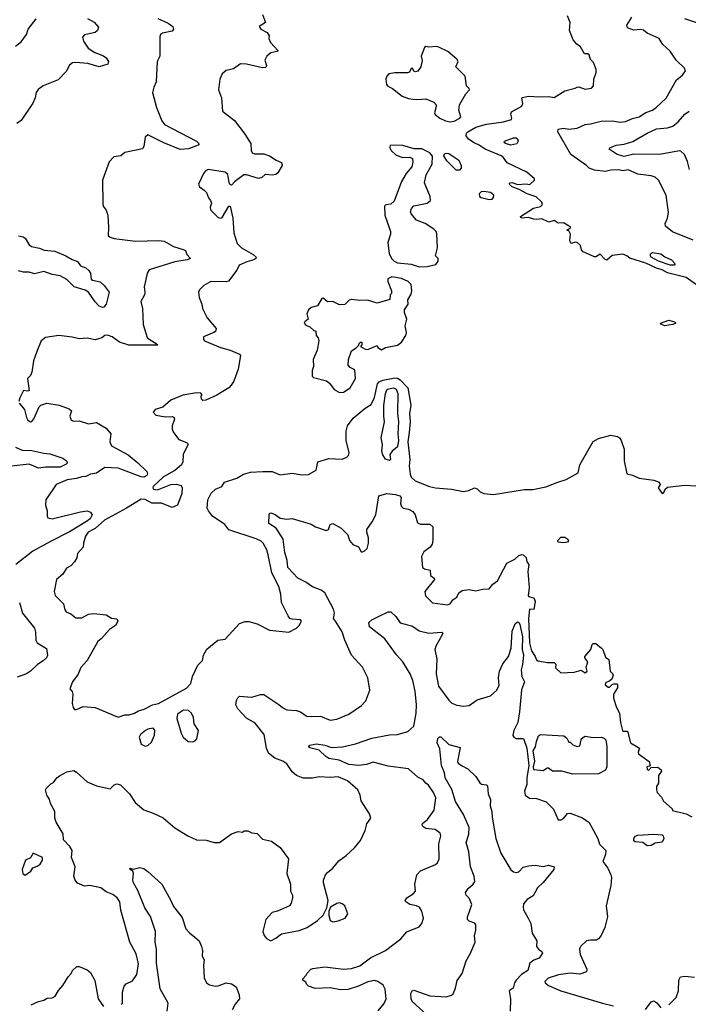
# Model space of a CAD drawing. Extents: x 1690054 to 1842981, y 782881 to 914114.
# Tile 91 of 256: x 1728635 to 1733590, y 836445 to 843745. Entities that reach past the tile are written whole.
import ezdxf

# ---------------------------------------------------------------- set-up
doc = ezdxf.new("R2010")
doc.units = 0

msp = doc.modelspace()

# ---------------------------------------------------------------- linework, layer by layer
at = {"layer": '0CON10XD'}
for points in [[(1728605, 843549.4), (1728645, 843581.2), (1728685.7, 843635), (1728698.6, 843675), (1728757.2, 843752.8)], [(1729657.8, 843755), (1729735, 843720.5), (1729768.9, 843695), (1729775.9, 843675), (1729765, 843659.1), (1729693.3, 843645), (1729678.8, 843635), (1729672.7, 843617.3), (1729672.8, 843475), (1729654.5, 843435), (1729646.8, 843285), (1729627.9, 843245), (1729620.2, 843205), (1729648.7, 843095), (1729688.7, 842995), (1729708.3, 842968.3), (1729944.4, 842845), (1729963.8, 842825), (1729956.7, 842815), (1729885, 842788.5), (1729825, 842781.8), (1729702.2, 842832.2), (1729585, 842892.5), (1729565.6, 842874.4), (1729554.3, 842805), (1729545, 842788), (1729415, 842760.6), (1729385, 842736.9), (1729332.6, 842727.4), (1729297.3, 842692.7), (1729249.3, 842555), (1729250, 842385), (1729253.8, 842363.8), (1729275, 842333.8), (1729287.3, 842295), (1729294.2, 842205), (1729291.1, 842145), (1729304.3, 842134.2), (1729335, 842124.2), (1729494.3, 842104.3), (1729665, 842108.5), (1729705, 842103.6), (1729773.6, 842063.6), (1729855, 842040), (1729862.5, 842035), (1729872.5, 842005), (1729900, 841975), (1729875.5, 841964.5), (1729785, 841950.9), (1729595, 841890), (1729580, 841865), (1729569.7, 841819.7), (1729557.3, 841765), (1729563.5, 841725), (1729560, 841705), (1729532.3, 841655), (1729544.8, 841604.8), (1729550.7, 841485), (1729580.3, 841390.3), (1729600.9, 841370.9), (1729647.5, 841345), (1729658.3, 841331.7), (1729442.9, 841332.9), (1729374.2, 841354.2), (1729320, 841395), (1729285, 841406.3), (1729265, 841404.6), (1729243, 841387), (1729195, 841372.1), (1729135, 841385.2), (1729075, 841379.5), (1729025, 841392.8), (1728925, 841404.2), (1728825, 841390), (1728794.4, 841365), (1728761.3, 841285), (1728738.1, 841215), (1728725, 841133.3), (1728715, 841106.2), (1728692.5, 841085), (1728705.9, 840994.1), (1728695, 840990), (1728663.6, 840996.4), (1728635, 840942.5), (1728628.8, 840915)], [(1729137.5, 843755), (1729187.7, 843727.7), (1729218.8, 843688.8), (1729212.1, 843665), (1729195, 843650.8), (1729116.1, 843633.9), (1729101.2, 843615), (1729107.1, 843587.1)], [(1730434.2, 843784.2), (1730457.5, 843725), (1730410, 843695), (1730422.5, 843675), (1730469.3, 843649.3), (1730482.5, 843625), (1730480, 843605), (1730494, 843575), (1730550, 843515), (1730541.7, 843508.3), (1730495, 843500), (1730467.5, 843475), (1730452.5, 843445), (1730463.3, 843405), (1730459.3, 843390.7), (1730435, 843387.5), (1730315, 843416.5), (1730272.3, 843417.7), (1730219.7, 843380.3), (1730165, 843368.8), (1730135.8, 843344.2), (1730117.8, 843305), (1730107.5, 843225), (1730129.6, 843165), (1730136.9, 843066.9), (1730227.7, 842997.7), (1730298.8, 842905), (1730347.7, 842827.7), (1730351.2, 842775), (1730358.3, 842758.3), (1730375, 842751.2), (1730445, 842750), (1730485, 842736.7), (1730535, 842703.8), (1730575, 842687.5), (1730580, 842665), (1730549.1, 842610.9), (1730532.1, 842597.9), (1730505, 842591.8), (1730455, 842596.7), (1730430, 842575), (1730405, 842567.8), (1730315, 842594.7), (1730295.4, 842594.6), (1730226.7, 842543.3), (1730205, 842517.5), (1730195, 842520), (1730187.7, 842537.7), (1730176.8, 842596.8), (1730158.8, 842615), (1730032.5, 842635), (1730012, 842625), (1729996.7, 842605), (1729960, 842525), (1729966.7, 842505), (1730001.2, 842481.2)], [(1733650.5, 841780.5), (1733575, 841833.8), (1733435, 841867.5), (1733395, 841891.9), (1733355, 841901.9), (1733275, 841940.5), (1733156.9, 841976.9), (1733133.3, 841995), (1733105, 842006), (1733025, 841997.5), (1732985, 841963.3), (1732970.5, 841970.5), (1732937, 842007), (1732905, 841987.5), (1732895, 841987.5), (1732810, 842025), (1732798.3, 842038.3), (1732790.7, 842070.7), (1732765, 842093.3), (1732753.6, 842096.4), (1732725, 842086.7), (1732716.7, 842095), (1732711.2, 842105), (1732716.4, 842156.4), (1732705, 842180), (1732690, 842185), (1732720, 842205), (1732707.5, 842215), (1732665, 842239.4), (1732625, 842236.2), (1732595, 842255.5), (1732555, 842244.5), (1732505, 842268.5), (1732465.7, 842264.3), (1732445, 842265.4), (1732405, 842280), (1732350, 842275), (1732346.7, 842285), (1732442.3, 842347.7), (1732495, 842359.2), (1732508, 842375), (1732503.1, 842393.1), (1732461.4, 842431.4), (1732395, 842454.6), (1732337.3, 842487.3), (1732283.8, 842505), (1732262.5, 842525), (1732270, 842535), (1732285, 842538.8), (1732323.9, 842523.9), (1732385, 842527.5), (1732415, 842522.5), (1732450, 842555), (1732450, 842565), (1732392.5, 842615), (1732247.5, 842685), (1732218.8, 842725), (1732203.8, 842735), (1732084.8, 842784.8), (1732039.4, 842815), (1732001.7, 842831.7), (1731959.7, 842859.7), (1731944.4, 842885), (1731947.1, 842902.9), (1731957.1, 842915), (1732015, 842949.4), (1732095, 842971.2), (1732220.9, 842989.1), (1732278.9, 843005), (1732282.9, 843015), (1732275.5, 843045), (1732278.3, 843061.7), (1732356.2, 843105), (1732364.2, 843125), (1732356.7, 843163.3), (1732360.8, 843169.2), (1732405, 843179.2), (1732485, 843172.5), (1732555, 843175.7), (1732595, 843168), (1732675, 843218.8), (1732752.3, 843237.7), (1732765, 843246.2), (1732778.3, 843248.3), (1732825, 843231.2), (1732871.7, 843238.3), (1732886.7, 843255), (1732890, 843305), (1732906, 843355), (1732906.2, 843375), (1732888, 843428), (1732865, 843450), (1732856.2, 843485), (1732845, 843491.2), (1732821.2, 843491.2), (1732791.2, 843545), (1732763, 843563), (1732736.2, 843595), (1732709.4, 843665), (1732713.3, 843725), (1732694.1, 843774.1)], [(1733625, 842110.4), (1733471.5, 842171.5), (1733421.1, 842215), (1733418.1, 842235), (1733436.7, 842275), (1733442.5, 842315), (1733424.5, 842445), (1733368.6, 842555), (1733345, 842578.1), (1733315, 842588.5), (1733215, 842599.2), (1733145, 842632.5), (1733105.3, 842624.7), (1733075, 842632), (1733015, 842629.2), (1732975, 842620.9), (1732895, 842629.6), (1732856.2, 842645), (1732835, 842664.6), (1732718.8, 842745), (1732623.9, 842915), (1732625, 842933.8), (1732665, 842940), (1732705, 842933.3), (1732765, 842941.8), (1732825, 842968), (1732865, 842972.2), (1732945, 842993.3), (1733025, 842995.4), (1733085.4, 842984.6), (1733125, 842989.5), (1733175, 843012.9), (1733226.7, 843025), (1733275, 843057.1), (1733323.3, 843075), (1733355, 843096.2), (1733425.6, 843164.4), (1733501.2, 843298.8), (1733547.5, 843335), (1733570, 843365), (1733562.5, 843385), (1733500, 843445), (1733455, 843512.5), (1733401.7, 843561.7), (1733388.3, 843581.7), (1733375, 843606.2), (1733285, 843644.4), (1733256.8, 843666.8), (1733235, 843673.5), (1733185, 843666.5), (1733138.8, 843685), (1733134.4, 843705), (1733170, 843765)], [(1733755, 843688.6), (1733565, 843751.8)], [(1729107.1, 843587.1), (1729143.1, 843533.1), (1729190.9, 843500.9), (1729255, 843476.5), (1729275, 843461.4), (1729292.9, 843435), (1729287.5, 843415), (1729225, 843395.3), (1729140.8, 843420.8), (1729051.5, 843428.5), (1729025.2, 843424.8), (1729002.9, 843407.1), (1728979.9, 843360.1), (1728919.6, 843300.4), (1728809.6, 843255), (1728771, 843229), (1728756.9, 843205), (1728749.3, 843165), (1728732.5, 843127.5), (1728645, 842997.5), (1728614.1, 842975.9)], [(1731825, 842989.2), (1731855, 842992.9), (1731896.9, 843015), (1731903.3, 843025), (1731889.6, 843075), (1731893.6, 843115), (1731941.2, 843195), (1731967.5, 843225), (1731966.7, 843235), (1731946.1, 843256.1), (1731936.1, 843326.1), (1731867.5, 843395), (1731883.3, 843435), (1731875, 843452.5), (1731808.7, 843508.7), (1731745, 843540), (1731725, 843545.8), (1731665, 843542), (1731645, 843546.2), (1731635, 843540), (1731611.3, 843475), (1731616.9, 843443.1), (1731608.6, 843395), (1731585.5, 843364.5), (1731568.8, 843358.8), (1731555, 843362.5), (1731545, 843386.7), (1731535, 843382.5), (1731524.1, 843355.9), (1731509.4, 843350.6), (1731415, 843350.8), (1731370, 843345), (1731355, 843327.5), (1731348.8, 843305), (1731353.3, 843265), (1731362.3, 843252.3), (1731397.5, 843235), (1731469.3, 843179.3), (1731515, 843160.8), (1731550, 843155), (1731585, 843152.5), (1731645, 843159.6), (1731704.4, 843135), (1731722.6, 843112.6), (1731709.3, 843055), (1731713.4, 843043.4), (1731749.3, 843015), (1731790, 842995), (1731825, 842989.2)], [(1733599.6, 842635), (1733583.3, 842693.3), (1733560.6, 842745), (1733535, 842771.4), (1733525, 842774.2), (1733376.6, 842746.6), (1733185, 842748.8), (1733115, 842731.6), (1733062.2, 842745), (1733002.5, 842785), (1733007.5, 842795), (1733055, 842814.4), (1733115, 842822.5), (1733177.8, 842842.2), (1733285, 842903.6), (1733353.8, 842935), (1733435, 842943.4), (1733475, 842955.3), (1733515, 842987.7), (1733563.6, 843045), (1733595, 843066.2)], [(1732275, 842814.5), (1732235, 842828), (1732226.2, 842835), (1732228.8, 842845), (1732295, 842870), (1732315, 842868.5), (1732325, 842861.4), (1732329.6, 842845), (1732318.1, 842825), (1732275, 842814.5)], [(1731595, 841912.7), (1731655, 841914.5), (1731719.3, 841930.7), (1731735.7, 841955), (1731736, 841975), (1731716.7, 841995), (1731732, 842055), (1731727, 842157), (1731720, 842175), (1731703, 842193), (1731640, 842235), (1731575, 842258.8), (1731535.6, 842305.6), (1731531.7, 842321.7), (1731538.9, 842345), (1731555, 842364.3), (1731655, 842384.3), (1731678, 842405), (1731675.8, 842435), (1731634.6, 842535), (1731646.2, 842595), (1731690.5, 842675), (1731693.3, 842733.3), (1731675, 842757.6), (1731615, 842787.4), (1731558.1, 842788.1), (1731475, 842813.8), (1731380, 842815), (1731377.5, 842795), (1731387.5, 842775), (1731425, 842740), (1731473.9, 842723.9), (1731526.1, 842726.1), (1731546.2, 842715), (1731548.8, 842688.8), (1731542, 842655), (1731500, 842605), (1731464.6, 842545.4), (1731409.7, 842400.3), (1731385, 842376.7), (1731348.3, 842371.7), (1731338.3, 842361.7), (1731340, 842295), (1731382.5, 842175), (1731382.5, 842155), (1731363.6, 842093.6), (1731373, 842013), (1731390, 841975), (1731410, 841955), (1731433.6, 841943.6), (1731535, 841931.8), (1731595, 841912.7)], [(1731869.3, 842629.3), (1731799.9, 842699.9), (1731777.3, 842735), (1731785, 842752.2), (1731795, 842756.9), (1731815, 842753.1), (1731888.1, 842705), (1731907.5, 842665), (1731906.4, 842643.6), (1731895, 842630), (1731869.3, 842629.3)], [(1730001.2, 842481.2), (1730018.8, 842465), (1730033.9, 842423.9), (1730050, 842405), (1730056.2, 842385), (1730047.5, 842355), (1730050, 842335), (1730105, 842278.8), (1730125, 842273.8), (1730135, 842280), (1730185, 842362.5), (1730195, 842362.5), (1730214.6, 842274.6), (1730222, 842165), (1730245.7, 842085), (1730278.8, 842055), (1730364.5, 842004.5), (1730386.2, 841985), (1730384, 841975), (1730370.8, 841965), (1730319, 841951), (1730262, 841925), (1730245, 841887.5), (1730182.4, 841807.6), (1730165, 841802.7), (1730051.2, 841805), (1730000, 841775), (1729966.6, 841743.4), (1729960, 841725), (1729964.4, 841685), (1729984.3, 841635), (1729989.2, 841605), (1730023.8, 841533.8), (1730090, 841455), (1730085.8, 841434.2), (1730073.3, 841425), (1729996.7, 841393.3), (1729996.2, 841375), (1730004.2, 841365), (1730124.2, 841315), (1730195, 841295.8), (1730263.3, 841265), (1730270, 841255), (1730252.9, 841155), (1730221.2, 841065), (1730203.3, 841035), (1730185, 841016.7), (1730095, 840962), (1730015, 840923.3), (1729993, 840923), (1729981.7, 840931.7), (1729980, 840955), (1729987.5, 840965), (1729976.4, 840976.4), (1729945, 840978), (1729845, 840961.2), (1729755, 840924), (1729695, 840872), (1729640, 840855), (1729623.6, 840836.4), (1729645, 840814), (1729715, 840800), (1729765, 840803.8), (1729777.7, 840797.7), (1729783, 840783), (1729764.2, 840735), (1729765, 840710), (1729774.2, 840685), (1729815, 840633.3), (1729857.5, 840615), (1729877.5, 840605), (1729882.5, 840595), (1729845.8, 840525), (1729843.2, 840466.8), (1729833.1, 840445), (1729785, 840402.5), (1729700.4, 840355), (1729624, 840285), (1729621.2, 840275), (1729627.5, 840265), (1729655, 840259.4), (1729755, 840300.4), (1729795, 840301.3), (1729830.8, 840290.8), (1729840, 840275), (1729836.4, 840233.6), (1729805, 840146.2), (1729765, 840129.2), (1729685, 840160), (1729615, 840160.9), (1729565, 840188.5), (1729535, 840190.4), (1729426.6, 840123.4), (1729263.8, 840035), (1729195, 839972.4), (1729141.9, 839945), (1729122.5, 839915), (1729108, 839865), (1729105.7, 839834.3), (1729063.1, 839786.9), (1729058, 839755), (1729041.2, 839725), (1729013, 839697), (1728982, 839678), (1728954, 839635), (1728908.8, 839595), (1728891.5, 839505), (1728897.3, 839477.3), (1728960, 839415), (1728969.5, 839369.5), (1728978.8, 839355), (1729015, 839339.2), (1729050.4, 839310.4), (1729095, 839310.6), (1729145, 839336.7), (1729185, 839343.1), (1729275, 839332.5), (1729315, 839308.8), (1729355, 839302.5), (1729363.3, 839285), (1729344, 839255), (1729300, 839225), (1729242.1, 839157.9), (1729214.2, 839135), (1729135, 838993.3), (1729087.4, 838942.6), (1729067.9, 838892.1), (1729026, 838835), (1729007.5, 838785), (1729023.3, 838765), (1729028, 838745), (1729023.3, 838675), (1729031.2, 838645), (1729041.4, 838631.4), (1729055, 838630), (1729105, 838653.5), (1729195, 838645.6), (1729365, 838574.3)], [(1732115, 842412.5), (1732135, 842414.4), (1732145, 842426.2), (1732147.9, 842445), (1732125, 842462.9), (1732075, 842471.9), (1732055, 842468.1), (1732040, 842455), (1732041.8, 842435), (1732055, 842426.9), (1732115, 842412.5)], [(1728625, 842141.8), (1728660, 842135), (1728675.5, 842125.5), (1728705.7, 842075), (1728721.4, 842065), (1728782.1, 842052.1), (1728815.6, 842035.6), (1728895, 842030.2), (1728976.9, 841995), (1729025, 841966.7), (1729063.7, 841953.7), (1729085, 841921.2), (1729125.8, 841905.8), (1729148, 841885), (1729160, 841865), (1729165, 841822), (1729175, 841814.4), (1729230.6, 841800.6), (1729260, 841775), (1729297.1, 841725), (1729276, 841635), (1729258.8, 841615), (1729247.6, 841612.4), (1729225, 841621.8), (1729195, 841652.7), (1729145, 841726.3), (1729120.2, 841740.2), (1729038.6, 841765), (1728985, 841819.5), (1728935, 841846.8), (1728875, 841856.1), (1728815, 841878.9), (1728745, 841860.6), (1728705, 841874.3), (1728662.3, 841872.3), (1728625, 841883.3)], [(1733485, 841924.8), (1733455, 841926.5), (1733370, 841955), (1733314.3, 841985), (1733308.6, 841995), (1733310.6, 842009.4), (1733325, 842018.4), (1733385, 842010.2), (1733415, 841987.8), (1733465.8, 841965.8), (1733491.8, 841935), (1733485, 841924.8)], [(1731005, 840981.2), (1731035, 840983.3), (1731083.3, 841015), (1731123.3, 841085), (1731118.8, 841148.8), (1731085, 841166.7), (1731070, 841185), (1731072.5, 841225), (1731095, 841290), (1731128.3, 841311.7), (1731148.3, 841331.7), (1731150, 841345), (1731160, 841355), (1731170, 841355), (1731170, 841335), (1731161.7, 841321.7), (1731195, 841302.5), (1731215, 841300), (1731285, 841330), (1731290, 841315), (1731315, 841297.5), (1731345.8, 841314.2), (1731435, 841333.1), (1731465, 841355.6), (1731496, 841404), (1731501.2, 841425), (1731492.5, 841475), (1731504, 841525), (1731485.8, 841575), (1731485.8, 841594.2), (1731512.5, 841635), (1731511.1, 841668.9), (1731535, 841710), (1731541.4, 841735), (1731535, 841782.5), (1731513.3, 841805), (1731465, 841826), (1731392.3, 841837.7), (1731363, 841823), (1731362.5, 841805), (1731390, 841735), (1731390, 841715), (1731380, 841705), (1731378.3, 841671.7), (1731285, 841642.5), (1731213.6, 841666.4), (1731156.1, 841663.9), (1731095, 841671.2), (1731077.5, 841665), (1731045, 841633.3), (1731005, 841632.5), (1730956.1, 841656.1), (1730915, 841653.8), (1730885, 841680), (1730875, 841677.5), (1730842.5, 841625), (1730795, 841611.2), (1730775.9, 841594.1), (1730763.3, 841565), (1730772.5, 841525), (1730747.5, 841505), (1730743.8, 841495), (1730755, 841481.2), (1730785, 841467.5), (1730815, 841440), (1730830, 841435), (1730832.5, 841405), (1730845.9, 841385.9), (1730851.2, 841365), (1730840, 841295), (1730810, 841225), (1730812.5, 841175), (1730802.5, 841145), (1730803, 841103), (1730813, 841093), (1730908.3, 841068.3), (1730931.7, 841051.7), (1730965, 841003.3), (1731005, 840981.2)], [(1733415, 841475.8), (1733390, 841485), (1733384, 841495), (1733445, 841518.2), (1733486.2, 841505), (1733496.7, 841495), (1733475, 841484.4), (1733415, 841475.8)], [(1729365, 838574.3), (1729415, 838590.6), (1729445, 838591.3), (1729486.8, 838603.2), (1729515, 838621.3), (1729557.4, 838632.6), (1729618, 838665), (1729663.8, 838676.2), (1729871.2, 838788.8), (1729904.2, 838825), (1729915.6, 838875), (1729955, 838958.8), (1729989.2, 838995), (1729996, 839035), (1730020.6, 839079.4), (1730104.1, 839145.9), (1730157.5, 839152.5), (1730265, 839268), (1730305, 839283.3), (1730333, 839283), (1730395, 839266.2), (1730485, 839218.8), (1730630, 839205), (1730685.7, 839235), (1730705.7, 839255), (1730722.5, 839285), (1730717, 839297), (1730655, 839300), (1730636.4, 839306.4), (1730623.3, 839325), (1730574.2, 839424.2), (1730570, 839485), (1730555, 839542.5), (1730502.9, 839645), (1730477, 839777), (1730465.6, 839815), (1730439.4, 839865), (1730425, 839878.9), (1730386.8, 839896.8), (1730185, 839962.1), (1730155, 840002.7), (1730064.7, 840064.7), (1730033.8, 840103.8), (1730025.4, 840125), (1730029.1, 840185), (1730055, 840235.6), (1730085.7, 840265), (1730132.9, 840285), (1730153.3, 840316.7), (1730245, 840347.3), (1730294.7, 840375.3), (1730345, 840391.5), (1730436.7, 840395), (1730505, 840396.4), (1730565, 840370.6), (1730655, 840384.2), (1730725, 840370.8), (1730775, 840372.5), (1730831.2, 840405), (1730845, 840466.2), (1730925, 840490.8), (1731025, 840488), (1731058.4, 840501.6), (1731070.8, 840515), (1731076.4, 840535), (1731053.6, 840625), (1731054.6, 840695), (1731064.6, 840735), (1731105, 840791.1), (1731195, 840865.5), (1731238.8, 840891.2), (1731263.3, 840945), (1731287.1, 841045), (1731300, 841060), (1731325, 841072.9), (1731415, 841090.9), (1731435, 841087.8), (1731455, 841075.9), (1731511.7, 841015), (1731533.5, 840886.5), (1731524, 840825), (1731528.5, 840765), (1731521.7, 840685), (1731510.2, 840615), (1731526.2, 840485), (1731522.1, 840435), (1731528.7, 840375), (1731535, 840354.4), (1731565, 840327.1), (1731671.9, 840285), (1731715.2, 840274.8), (1731835, 840264.8), (1731925, 840247.5), (1731962.5, 840255), (1732005, 840274), (1732025, 840266.7), (1732046.7, 840245), (1732075, 840232), (1732145, 840224.2), (1732375, 840261.5), (1732438.3, 840261.7), (1732535, 840282.9), (1732622.5, 840317.5), (1732685, 840336.7), (1732773.8, 840385), (1732786.2, 840445), (1732885, 840618.5), (1732925, 840639.4), (1733015.9, 840664.1), (1733065, 840654.5), (1733079.4, 840645), (1733091.5, 840625), (1733115, 840560), (1733113.5, 840473.5), (1733135, 840378.8), (1733175, 840369.2), (1733225, 840346), (1733335, 840331.2), (1733375, 840317.5), (1733381.7, 840298.3), (1733366.7, 840275), (1733395, 840233.3), (1733409.3, 840240.7), (1733417.5, 840265), (1733435, 840280), (1733565, 840293.6), (1733645, 840288.6)], [(1731375, 840477.5), (1731345, 840486.7), (1731325, 840520), (1731317.5, 840545), (1731323.1, 840595), (1731313.9, 840645), (1731338.6, 840765), (1731332.3, 840805), (1731332.7, 840885), (1731345.6, 840975), (1731358, 841005), (1731405, 841016.4), (1731425.6, 841005), (1731437.3, 840975), (1731435.4, 840825), (1731441.5, 840765), (1731436.5, 840675), (1731442.2, 840625), (1731435, 840578.8), (1731394.3, 840545.7), (1731378.3, 840521.7), (1731382.5, 840485), (1731375, 840477.5)], [(1728631.7, 840901.7), (1728670, 840855), (1728684.3, 840795), (1728696, 840775), (1728714.5, 840764.5), (1728725, 840766), (1728740, 840785), (1728780, 840875), (1728792.5, 840887.5), (1728835, 840902.9), (1728928.5, 840888.5), (1729000.6, 840860.6), (1729018.8, 840845), (1729007.5, 840805), (1729016.7, 840775), (1729035, 840769.2), (1729075, 840770.8), (1729145, 840748.9), (1729205, 840758), (1729275, 840716), (1729310.8, 840675), (1729301.9, 840615), (1729315.3, 840585.3), (1729438.2, 840518.2), (1729511, 840461), (1729576.8, 840395), (1729583.2, 840375), (1729577.3, 840365), (1729555, 840353.7), (1729535.8, 840355.8), (1729365, 840420.8), (1729265, 840424.2), (1729205, 840382.9), (1729158.8, 840375), (1729125, 840359.4), (1729095, 840356.9), (1729055, 840342.9), (1728987.5, 840335), (1728905, 840298.1), (1728828.8, 840185), (1728825.7, 840145), (1728839.4, 840105), (1728837.5, 840065), (1728842.9, 840052.9), (1728875.4, 840045.4), (1729085, 840097.2), (1729135, 840102.9), (1729160, 840095), (1729171.2, 840075), (1729156.9, 840045), (1729130.6, 840025), (1729005, 839948.4), (1728862.5, 839877.5), (1728732.4, 839805), (1728607.1, 839705)], [(1728605, 840575.6), (1728653.1, 840555), (1728725, 840551.9), (1728815, 840530.8), (1728857.5, 840527.5), (1728955, 840493.3), (1728981.9, 840475), (1728987.5, 840465), (1728985, 840452.5), (1728935, 840428.1), (1728825, 840427.5), (1728775, 840420.9), (1728705, 840449.1), (1728575, 840434.7)], [(1730975, 839286.7), (1730961.2, 839305), (1730968.1, 839345), (1730961.2, 839375), (1730895, 839495.6), (1730870, 839515), (1730805, 839540), (1730755, 839574.6), (1730695, 839603.6), (1730620.9, 839685), (1730616.9, 839735), (1730599.1, 839795), (1730587.3, 839895), (1730535.5, 839975.5), (1730481.1, 840011.1), (1730484.3, 840075.7), (1730485.8, 840084.2), (1730495, 840089.2), (1730527.6, 840077.6), (1730565, 840049.4), (1730615, 840041.9), (1730655, 840047.1), (1730795, 840006.2), (1730827.5, 839985), (1730905, 839957.5), (1730922.5, 839965), (1730935, 840002.5), (1730955, 840011.2), (1731016.4, 839976.4), (1731065.7, 839925.7), (1731080, 839885), (1731103.3, 839855), (1731145, 839837.5), (1731165, 839801.2), (1731175, 839798.8), (1731187.5, 839805), (1731210, 839825), (1731220, 839865), (1731218.8, 839905), (1731206.2, 839945), (1731206.2, 839965), (1731247.8, 840022.2), (1731273.5, 840075), (1731296.7, 840215), (1731355, 840231.4), (1731420, 840225), (1731452.5, 840215), (1731463, 840203), (1731458, 840155), (1731465, 840136.7), (1731477.5, 840125), (1731517.3, 840117.3), (1731548.7, 840098.7), (1731565, 840073.8), (1731583.9, 840013.9), (1731605.4, 840005.4), (1731675, 840005.5), (1731695.3, 839985.3), (1731697.5, 839885), (1731692.7, 839857.3), (1731677.1, 839835), (1731629.7, 839800.3), (1731612.5, 839765), (1731619.2, 839685), (1731635, 839674.3), (1731677.5, 839665), (1731680, 839625), (1731706.7, 839605), (1731710, 839595), (1731638, 839505), (1731643.3, 839475), (1731695, 839422), (1731805, 839407.1), (1731825.8, 839415), (1731845.8, 839444.2), (1731873.8, 839465), (1731888, 839495), (1731915, 839512.5), (1731965, 839520), (1732015, 839511.9), (1732065, 839524.4), (1732113.3, 839525), (1732140.3, 839559.7), (1732175.8, 839585), (1732245.8, 839715), (1732305.4, 839744.6), (1732335, 839774), (1732355, 839780), (1732367, 839777), (1732387.7, 839757.7), (1732394, 839725), (1732407.5, 839705), (1732400.8, 839655), (1732410, 839535), (1732403.9, 839475), (1732415, 839465.6), (1732445, 839458), (1732454.6, 839435), (1732445, 839373.3), (1732412.1, 839375), (1732404.3, 839305), (1732411.9, 839125), (1732427.9, 839065), (1732454.5, 839024.5), (1732465, 839000), (1732475, 838992.5), (1732545, 838980), (1732595, 838980), (1732607, 838967), (1732605, 838940), (1732645, 838902.5), (1732743, 838907), (1732795, 838922.5), (1732825, 838903.8), (1732840, 838915), (1732833.3, 838945), (1732846.2, 838985), (1732822.5, 839015), (1732822.5, 839025), (1732866.7, 839075), (1732877, 839113), (1732885, 839120), (1732905, 839120), (1732947.5, 839085), (1732956.7, 839075), (1732975, 839020), (1733001.7, 839001.7), (1733010, 838915), (1733028.3, 838898.3), (1733032.5, 838885), (1733023, 838857), (1733007, 838843), (1732975, 838830), (1732972.5, 838815), (1732995, 838796.7), (1733005, 838797.5), (1733025, 838817.5), (1733038.3, 838821.7), (1733061.7, 838821.7), (1733066.1, 838816.1), (1733065, 838792.5), (1733035.8, 838745), (1733036, 838715), (1733057.5, 838645), (1733080, 838605), (1733087.5, 838535), (1733102.5, 838475), (1733105, 838470), (1733139.3, 838469.3), (1733162, 838385), (1733227.5, 838345), (1733218.8, 838315), (1733221.2, 838301.2), (1733300, 838245), (1733307.5, 838212.5), (1733283.6, 838206.4), (1733285, 838187.5), (1733295, 838180), (1733315, 838200), (1733365, 838202.5), (1733387.5, 838185), (1733390, 838175), (1733368.3, 838141.7), (1733370, 838085), (1733355, 838060), (1733353.8, 838035), (1733360, 838015), (1733390.7, 837980.7), (1733405, 837952.5), (1733470, 837895), (1733473, 837883), (1733575, 837857.5), (1733616.1, 837836.1)], [(1732665, 839866.7), (1732625, 839872.5), (1732622.5, 839885), (1732645, 839910), (1732675, 839910), (1732697.5, 839895), (1732702.5, 839885), (1732695, 839872.5), (1732665, 839866.7)], [(1728634.2, 839425), (1728656.2, 839345), (1728744.4, 839235), (1728752.5, 839205), (1728755.5, 839145.5), (1728764.3, 839125), (1728834.3, 839084.3), (1728840, 839035), (1728834.3, 839015), (1728809.1, 838990.9), (1728767.8, 838965), (1728715.5, 838914.5), (1728685, 838895.8), (1728615, 838870.8)], [(1731292.4, 836397.6), (1731335, 836451.2), (1731351.9, 836485), (1731342.7, 836557.3), (1731328.2, 836588.2), (1731288, 836615), (1731265, 836622.2), (1731215, 836613.1), (1731145, 836580.6), (1731070, 836555), (1731012.1, 836552.1), (1730935, 836566.9), (1730825, 836563.3), (1730775, 836580), (1730760, 836595), (1730755, 836610), (1730733.6, 836623.6), (1730732.5, 836635), (1730758.3, 836661.7), (1730765, 836677.5), (1730792.5, 836705), (1730808.3, 836711.7), (1730895, 836723.8), (1731035.7, 836705.7), (1731095, 836711.4), (1731155, 836729.6), (1731235, 836790), (1731346.7, 836843.3), (1731459.1, 836930.9), (1731505, 836983.3), (1731595, 837018.8), (1731616.2, 837045), (1731627.5, 837085), (1731614.3, 837135), (1731597.5, 837165), (1731575, 837175.6), (1731525.5, 837185.5), (1731496.7, 837205), (1731491.2, 837215), (1731503.3, 837235), (1731550, 837265), (1731567.5, 837285), (1731562, 837335), (1731578, 837405), (1731605, 837434), (1731717.1, 837482.9), (1731731.9, 837495), (1731744.2, 837524.2), (1731741.4, 837635), (1731755.6, 837695), (1731750.8, 837715), (1731715, 837740.8), (1731645, 837748.9), (1731623.4, 837763.4), (1731618.1, 837775), (1731620.9, 837785), (1731657.3, 837815), (1731706, 837885), (1731719.2, 837975), (1731701.4, 838015), (1731665, 838068.9), (1731644.3, 838084.3), (1731625, 838110), (1731585, 838130), (1731515, 838191.2), (1731365, 838212), (1731255, 838241.8), (1731205, 838223.1), (1731145, 838215.4), (1731075, 838222.9), (1731003.6, 838256.4), (1730926.7, 838266.7), (1730902.6, 838282.6), (1730855, 838330), (1730785.8, 838345.8), (1730774, 838355), (1730785, 838366.7), (1730835, 838375.4), (1730895, 838367.1), (1730945, 838350.4), (1731026.7, 838353.3), (1731122.6, 838377.4), (1731245, 838418.5), (1731375, 838442.8), (1731435, 838445.3), (1731511.1, 838468.9), (1731555, 838508.6), (1731573.9, 838605), (1731576.2, 838665), (1731566, 838766), (1731547.1, 838847.1), (1731527.5, 838895), (1731475, 838985.6), (1731427.3, 839037.3), (1731339.6, 839155), (1731227.8, 839245), (1731221.6, 839275), (1731243.8, 839295), (1731305, 839326), (1731365, 839354.5), (1731385, 839356.2), (1731421.7, 839321.7), (1731453.4, 839273.4), (1731545, 839248.5), (1731595, 839214.4), (1731666.2, 839196.2), (1731764.2, 839204.2), (1731770, 839195), (1731766.9, 839185), (1731720, 839105), (1731711.1, 839075), (1731725.4, 839005), (1731720.6, 838895), (1731738.3, 838805), (1731815, 838701.4), (1731837.9, 838677.9), (1731873.8, 838663.8), (1731925, 838655.5), (1731965, 838660), (1732025, 838702.5), (1732125, 838733.5), (1732170.5, 838775), (1732187.9, 838812.1), (1732182.8, 838865), (1732190.9, 838915), (1732215, 838968.9), (1732258.4, 839025), (1732276.2, 839085), (1732285, 839212.5), (1732307.5, 839265), (1732325, 839280), (1732335, 839278), (1732342.4, 839262.4), (1732361, 839171), (1732357.5, 839075), (1732367.4, 839035), (1732362, 838965), (1732352.1, 838925), (1732357.1, 838875), (1732375.2, 838835.2), (1732354.3, 838775.7), (1732337.6, 838615), (1732326.2, 838535), (1732295.9, 838475.9), (1732288.3, 838438.3), (1732296.7, 838425), (1732315, 838417.1), (1732367.5, 838415), (1732393.6, 838345), (1732408.1, 838215), (1732392.2, 838125), (1732394, 838075), (1732376.7, 838025), (1732380, 837995), (1732413, 837973), (1732465, 837971.2), (1732536.7, 837946.7), (1732591.8, 837891.8), (1732625, 837812.5), (1732646.4, 837813.6), (1732665, 837822.5), (1732695, 837860), (1732715, 837862.5), (1732805, 837827.1), (1732855, 837793.3), (1732918.6, 837675), (1732931.6, 837631.6), (1732977.5, 837585), (1732976.9, 837555), (1732957.1, 837505), (1732993.6, 837453.6), (1733015.2, 837405.2), (1733020.8, 837385), (1733015.2, 837325), (1732981.9, 837175), (1732991.8, 837095), (1732972, 837015), (1732945, 836954.4), (1732925, 836930.8), (1732908.3, 836921.7), (1732865, 836922.1), (1732835, 836915.5), (1732793.3, 836876.7), (1732783, 836857), (1732787.8, 836815), (1732838, 836705), (1732834.2, 836685.8), (1732785, 836668.6), (1732715, 836677), (1732627.5, 836665), (1732551.8, 836638.2), (1732527.3, 836615), (1732529.1, 836605), (1732552.5, 836585), (1732645, 836545.2), (1732953.1, 836455), (1733035, 836435.3)], [(1729386.1, 836443.9), (1729396.7, 836455), (1729396.7, 836535), (1729409.3, 836580.7), (1729425, 836596.7), (1729471.2, 836618.8), (1729502.4, 836667.6), (1729514.4, 836745), (1729498.7, 836818.7), (1729452.1, 836905), (1729384.1, 837144.1), (1729376.9, 837205), (1729357.3, 837235), (1729325, 837258.5), (1729275, 837278.9), (1729235, 837308.7), (1729155, 837325.5), (1729115, 837320.8), (1729062.3, 837342.3), (1729046.4, 837365), (1729037.3, 837395), (1729045.8, 837465), (1729019.5, 837535), (1729023.5, 837585), (1729005.9, 837615.9), (1728959.7, 837665), (1728958.1, 837708.1), (1728904.4, 837795), (1728896.5, 837825), (1728895.6, 837875), (1728864.4, 837934.4), (1728855.9, 837965.9), (1728836.2, 837995), (1728826.7, 838035), (1728830, 838045), (1728865, 838080), (1728885, 838090), (1728909.4, 838125), (1728929.4, 838139.4), (1728985, 838168.2), (1729035, 838178.5), (1729055, 838167.5), (1729134.5, 838094.5), (1729205, 838066), (1729305, 838042.5), (1729335, 838073.3), (1729355, 838078.8), (1729381.7, 838071.7), (1729448.8, 838005), (1729491.1, 837941.1), (1729555, 837886), (1729625, 837862), (1729697, 837827), (1729785, 837754), (1729880, 837695), (1729945.9, 837665.9), (1730017, 837663), (1730075, 837644.2), (1730115, 837645.8), (1730205, 837710), (1730255, 837726.7), (1730285, 837722.5), (1730298.3, 837731.7), (1730325, 837732.5), (1730355, 837717.5), (1730395, 837712.5), (1730435, 837670), (1730500, 837655), (1730565, 837607.5), (1730625.8, 837525), (1730615.8, 837415), (1730640.8, 837335), (1730642.5, 837285), (1730656, 837255), (1730656, 837235), (1730645.8, 837194.2), (1730635, 837176.2), (1730545, 837135.7), (1730505, 837126), (1730458.6, 837075), (1730436.7, 836985), (1730446.4, 836956.4), (1730464.1, 836934.1), (1730495, 836916.2), (1730533.3, 836935), (1730575, 836968.8), (1730705, 836992), (1730765, 837013.8), (1730842.3, 837067.7), (1730882.7, 837107.3), (1730910, 837160), (1730920, 837215), (1730886.2, 837345), (1730886.7, 837365), (1730902, 837405), (1730915, 837423.8), (1730955.5, 837454.5), (1731000.3, 837509.7), (1731055, 837548.8), (1731116.7, 837605), (1731160.7, 837659.3), (1731196.2, 837735), (1731206.4, 837783.6), (1731236.7, 837825), (1731228.3, 837858.3), (1731166, 837955), (1731158, 837995), (1731141.2, 838035), (1731063.4, 838103.4), (1730995, 838132.3), (1730935, 838127.5), (1730855, 838132.5), (1730805, 838121.4), (1730735, 838122.5), (1730685, 838142), (1730655, 838170), (1730615, 838228.1), (1730585, 838246.9), (1730525, 838269.5), (1730478.3, 838308.3), (1730463.1, 838345), (1730446.5, 838445), (1730379.2, 838529.2), (1730315, 838567.5), (1730251.8, 838635), (1730237.1, 838665), (1730242.3, 838697.7), (1730251.7, 838718.3), (1730265, 838730), (1730355, 838722.1), (1730418.8, 838741.2), (1730445, 838742.5), (1730555, 838669.2), (1730582, 838645), (1730615, 838629.4), (1730685, 838622.9), (1730715, 838614.2), (1730765, 838578), (1730865, 838581.4), (1730935, 838552.5), (1730985, 838560), (1731073, 838597), (1731168.8, 838661.2), (1731200, 838695), (1731228.8, 838775), (1731214.2, 838865), (1731176.2, 838945), (1731093.3, 839035), (1731044.5, 839144.5), (1731025, 839206.7), (1730975, 839286.7)], [(1729915, 838392.5), (1729935, 838400), (1729947, 838413), (1729960, 838475), (1729927.5, 838525), (1729923, 838573), (1729907.5, 838605), (1729885, 838623.3), (1729850, 838625), (1729805, 838597.5), (1729800, 838565), (1729832.5, 838455), (1729847.5, 838425), (1729883, 838393), (1729915, 838392.5)], [(1729565, 838359.5), (1729585, 838364.3), (1729612.2, 838387.8), (1729635, 838440), (1729636.7, 838476.7), (1729625, 838492.5), (1729585, 838485.7), (1729566.7, 838475), (1729530, 838445), (1729520, 838425), (1729535.7, 838375), (1729565, 838359.5)], [(1731650.7, 836370.7), (1731543.1, 836465), (1731535.6, 836485), (1731534.5, 836525), (1731543.8, 836546.2), (1731555, 836550.8), (1731675, 836507.8), (1731795, 836500), (1731835, 836512), (1731847.9, 836522.1), (1731865.7, 836564.3), (1731877, 836623), (1731914.2, 836675), (1731943, 836767), (1731975.7, 836825), (1732010, 836905), (1732005.9, 836954.1), (1732015.7, 836995), (1732016.2, 837035), (1732007, 837047), (1731965, 837062.5), (1731954.3, 837074.3), (1731952.5, 837095), (1731967.1, 837132.9), (1731986.2, 837185), (1731965, 837232.5), (1731943.8, 837255), (1731938.8, 837275), (1731959.2, 837305), (1731996.5, 837335), (1732007.1, 837355), (1732003.5, 837395), (1731976.4, 837465), (1731963.1, 837575), (1731944.4, 837645), (1731964.2, 837705.8), (1731965, 837756.7), (1731925, 837851.4), (1731865, 837947.8), (1731837.7, 838037.7), (1731788.2, 838125), (1731782, 838162), (1731760, 838215), (1731749.1, 838339.1), (1731728, 838385), (1731733.3, 838415), (1731745, 838427.5), (1731755, 838427.5), (1731815, 838371.2), (1731900, 838350), (1731880, 838245), (1731884.3, 838234.3), (1731910, 838215), (1731955, 838190), (1732015.5, 838135.5), (1732045, 838086.2), (1732057.7, 838077.7), (1732095, 838073.3), (1732101.2, 838065), (1732105.7, 838005), (1732123.2, 837963.2), (1732122.1, 837917.9), (1732134.5, 837875), (1732136.6, 837833.4), (1732164.3, 837674.3), (1732201.1, 837565), (1732275, 837443.1), (1732295, 837428.5), (1732317.5, 837422.5), (1732335, 837428), (1732365, 837461.4), (1732405, 837471.2), (1732455, 837477.3), (1732513.1, 837466.9), (1732553.3, 837476.7), (1732595.4, 837465), (1732594.3, 837445), (1732515, 837347.8), (1732471.3, 837308.7), (1732440.3, 837249.7), (1732395, 837221.2), (1732369.4, 837190.6), (1732365.5, 837165), (1732369.6, 837145), (1732403.1, 837083.1), (1732422.4, 837045), (1732432.9, 836972.9), (1732466.2, 836915), (1732464, 836875), (1732478.8, 836855), (1732505, 836836), (1732508.1, 836825), (1732485, 836787.5), (1732445, 836773.1), (1732415, 836750), (1732400.6, 836695), (1732354.5, 836665.5), (1732314.4, 836625), (1732301.4, 836605), (1732292.5, 836565), (1732263.3, 836545), (1732272.6, 836485), (1732270.6, 836395)], [(1732735, 838152.8), (1732653.3, 838173.3), (1732582.5, 838175), (1732553.6, 838196.4), (1732545, 838196.7), (1732513.5, 838176.5), (1732446.2, 838185), (1732442, 838205), (1732453.1, 838246.9), (1732439.4, 838325), (1732458.5, 838355), (1732465, 838393.8), (1732480.5, 838435), (1732495, 838446.9), (1732666.6, 838436.6), (1732689.1, 838419.1), (1732705, 838390), (1732715, 838390), (1732735, 838370), (1732765, 838357.5), (1732785, 838362.5), (1732799.2, 838415), (1732825, 838433.3), (1732885, 838423.5), (1732945, 838426.3), (1732965, 838419.4), (1732977.8, 838405), (1732985.2, 838355), (1732987, 838205), (1732975, 838180.3), (1732925, 838154.3), (1732735, 838152.8)], [(1733285, 837621.5), (1733253.9, 837643.9), (1733195, 837648.9), (1733187.1, 837657.1), (1733185.4, 837675), (1733195, 837690.9), (1733215, 837699.5), (1733335, 837707.2), (1733395, 837702.2), (1733404.6, 837695), (1733407.4, 837675), (1733395, 837647.3), (1733345, 837639.6), (1733315, 837623.9), (1733285, 837621.5)], [(1728675, 837403.3), (1728716.4, 837433.6), (1728731.7, 837458.3), (1728765, 837470), (1728786.7, 837485), (1728803.8, 837515), (1728803.3, 837535), (1728735, 837566.7), (1728715, 837532.5), (1728677.5, 837515), (1728652.9, 837445), (1728658.8, 837415), (1728675, 837403.3)], [(1729727.8, 836395), (1729734.2, 836455), (1729675, 836560.8), (1729649.4, 836749.4), (1729648.2, 836855), (1729638.5, 836905), (1729641.4, 836985), (1729605, 837096.7), (1729561.7, 837161.7), (1729510.1, 837290.1), (1729478.5, 837345), (1729473.3, 837365), (1729478.1, 837418.1), (1729473.6, 837433.6), (1729452.5, 837445), (1729450, 837455), (1729475, 837447.5), (1729525, 837460.8), (1729555, 837451.4), (1729585, 837430.8), (1729687.2, 837337.2), (1729756.2, 837216.2), (1729775, 837170), (1729838.3, 837088.3), (1729866, 837005), (1729892.9, 836975), (1729933.6, 836943.6)], [(1730955, 837056.7), (1730995, 837063.8), (1731047.5, 837085), (1731066.7, 837115), (1731043.3, 837175), (1731025, 837191.2), (1731005, 837198), (1730985, 837193.8), (1730937.5, 837165), (1730926.7, 837135), (1730926.2, 837105), (1730935, 837067.5), (1730955, 837056.7)], [(1729933.6, 836943.6), (1729965.4, 836915.4), (1729982.5, 836875), (1729988.8, 836845), (1729986.2, 836805), (1730002.3, 836772.3), (1729998, 836735), (1730001.7, 836641.7), (1730020, 836605), (1730040.5, 836590.5), (1730085, 836580), (1730105, 836581.4), (1730165, 836604.3), (1730205, 836597.1), (1730238, 836575), (1730262, 836515), (1730263.8, 836485), (1730232.4, 836447.6), (1730208.6, 836405)], [(1728719.7, 836440.3), (1728775, 836466.7), (1728815, 836476), (1728838.3, 836491.7), (1728875, 836494), (1728896.7, 836505), (1728922, 836548), (1728955.6, 836585), (1728995, 836648), (1729017.3, 836672.7), (1729026.7, 836695), (1729057.5, 836725), (1729075.8, 836725.8), (1729135, 836701.2), (1729160.5, 836680.5), (1729192.7, 836622.7), (1729216.2, 836485), (1729255, 836430)], [(1733445, 836441.2), (1733500, 836495), (1733517.1, 836545), (1733520, 836625), (1733530.9, 836649.1), (1733565, 836654.4), (1733635, 836647.5)], [(1733272.2, 836407.8), (1733315, 836463.8), (1733335, 836471.2), (1733355.5, 836455.5), (1733385, 836418.8)]]:
    msp.add_lwpolyline(points, dxfattribs=at)

doc.saveas('drawing.dxf')
